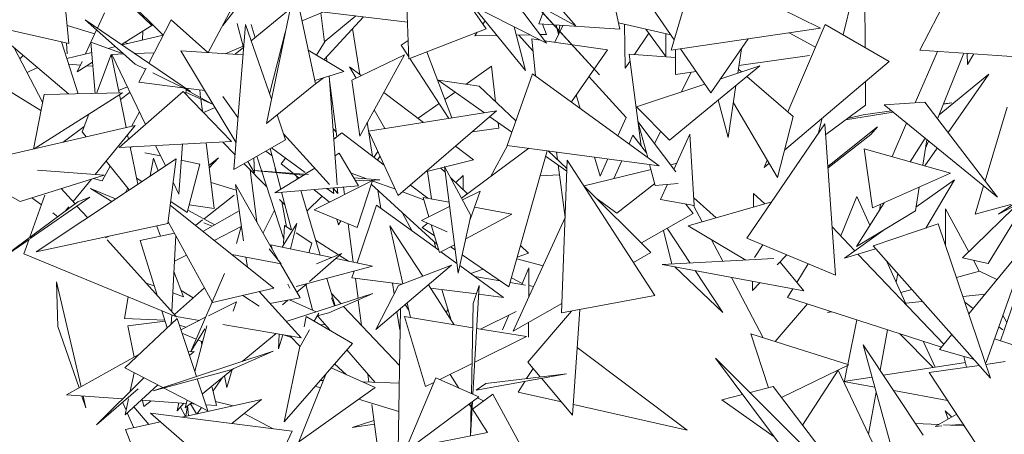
# Model space of a CAD drawing. Header units: millimetres. Extents: x -14485 to 13127, y -18923 to 3272.
# Tile 73 of 119: x 11541 to 11781, y 2137 to 2238. Entities that reach past the tile are written whole.
import ezdxf

# ---------------------------------------------------------------- set-up
doc = ezdxf.new("R2010")
doc.units = ezdxf.units.MM
doc.layers.add('G-IMPT', color=7, linetype='Continuous', lineweight=5)

# ---------------------------------------------------------------- blocks, each defined once
blk = doc.blocks.new('ÁRVORES ORNAMENTAIS - Pequeno e Médio Porte - Ipê-roxo-2865575-CORTE_CALÇADA')
at = {"layer": 'G-IMPT', "color": 253, "true_color": 0xaaaaaa}
for p, q in [((7895.75, 2228.47), (7894.44, 2263.95)), ((7846.85, 2230), (7863.85, 2262.12)), ((7913.39, 2262.74), (7936.43, 2236.56)), ((7942.43, 2258.65), (7947.12, 2235.7)), ((8032.4, 2254), (8020.27, 2230.58)), ((7816.95, 2252.28), (7833.09, 2236.6)), ((8006.04, 2252.14), (8001.57, 2234.35)), ((7913.41, 2249.06), (7936.43, 2236.56)), ((7859.56, 2248.41), (7850.39, 2236.63)), ((7901.24, 2246.58), (7929.25, 2232.3)), ((7973.25, 2247.25), (7996.07, 2235.99)), ((8006.94, 2231.22), (8006.82, 2247.74)), ((7812.82, 2232.25), (7811.59, 2245.43)), ((7861.03, 2212.73), (7867.93, 2246.09)), ((7872.96, 2222.37), (7867.93, 2246.09)), ((7918.97, 2246.04), (7929.25, 2232.3)), ((7960.4, 2233.16), (7952.99, 2243.9)), ((7835.84, 2234.27), (7827.18, 2242.97)), ((7914.55, 2235.81), (7910.38, 2241.92)), ((7942.21, 2224.59), (7926.2, 2242.09)), ((7942.21, 2224.59), (7926.7, 2241.6)), ((7963.02, 2241.94), (7959.65, 2230.63)), ((7821.54, 2239.72), (7819.83, 2236)), ((7866.81, 2240.67), (7857.33, 2232.84)), ((7874.8, 2239.89), (7869.7, 2237.72)), ((7870.35, 2240.42), (7895.42, 2237.47)), ((7875.19, 2232.57), (7874.26, 2239.67)), ((7924.16, 2225.61), (7911.32, 2241.44)), ((7927.41, 2237), (7928.78, 2240.71)), ((7829.04, 2227.19), (7816.86, 2238.03)), ((7816.86, 2238.03), (7842.49, 2220.51)), ((7833.33, 2236.79), (7825.66, 2232.02)), ((7837.77, 2238.03), (7832.35, 2227.45)), ((7832.75, 2237.37), (7833.09, 2236.6)), ((7837.77, 2238.03), (7846.77, 2230)), ((7853.04, 2201.51), (7855.93, 2236.88)), ((7855.44, 2231.28), (7853.92, 2237.07)), ((7862.26, 2218.66), (7855.93, 2236.88)), ((7858.29, 2233.64), (7857.34, 2236.84)), ((7875.09, 2228.29), (7884.68, 2238.73)), ((7875.33, 2232.8), (7882.79, 2238.95)), ((7914.32, 2237.74), (7913.77, 2236.95)), ((7927.41, 2237), (7947.12, 2235.7)), ((7928.3, 2236.94), (7929.25, 2234.44)), ((7931.65, 2236.72), (7932.23, 2234.52)), ((7946.8, 2237.28), (7959.59, 2234.34)), ((7948.5, 2226.23), (7948.31, 2236.93)), ((7997.23, 2236.88), (7988.11, 2215.59)), ((7997.23, 2236.88), (8012.78, 2227.83)), ((7812.81, 2219.93), (7795.11, 2234.95)), ((7812.82, 2232.25), (7795.96, 2236.09)), ((7819.18, 2234.59), (7812.42, 2236.58)), ((7819.63, 2235.57), (7816.93, 2229.7)), ((7830.82, 2233.07), (7830.93, 2235.29)), ((7861.81, 2219.93), (7865.62, 2234.95)), ((7883.8, 2224.63), (7882.04, 2235.85)), ((7914.55, 2235.81), (7895.75, 2228.47)), ((7912.41, 2234.98), (7911.79, 2234.08)), ((7924.16, 2225.61), (7921.39, 2236.3)), ((7925.21, 2234.36), (7921.9, 2234.29)), ((7922.57, 2234.3), (7925.99, 2230.44)), ((7929.25, 2234.44), (7927.67, 2234.41)), ((7931.3, 2232.54), (7933.3, 2236.61)), ((7932.55, 2236.66), (7932.23, 2234.52)), ((7950.73, 2229.56), (7954.21, 2234.75)), ((7958.36, 2229.04), (7953.48, 2235.75)), ((7958.36, 2229.04), (7958.39, 2234.62)), ((7959.65, 2230.63), (7996.07, 2235.99)), ((7994.85, 2231.33), (7988.41, 2234.86)), ((7811.05, 2232.66), (7815.12, 2219.98)), ((7812.32, 2232.37), (7812.42, 2229.7)), ((7825.66, 2229.84), (7818.22, 2232.56)), ((7819.29, 2220.07), (7818.22, 2232.56)), ((7825.88, 2231.87), (7835.83, 2234.28)), ((7827.29, 2232.21), (7826.4, 2232.47)), ((7875.33, 2232.8), (7873.21, 2229.4)), ((7893.87, 2231.83), (7895.58, 2232.96)), ((7917.2, 2234.19), (7911.79, 2234.08)), ((7925.71, 2233.33), (7927.81, 2233.03)), ((7925.71, 2233.33), (7926.59, 2224.34)), ((7928.8, 2232.89), (7944.12, 2230.72)), ((7969.37, 2220.16), (7978.48, 2233.4)), ((7806.44, 2217.88), (7799.56, 2231.17)), ((7812.35, 2228.59), (7818.44, 2230.07)), ((7819.61, 2220.07), (7823.17, 2229.55)), ((7822.41, 2231.03), (7824.23, 2231.47)), ((7825.09, 2220.19), (7823.17, 2229.55)), ((7823.36, 2229.58), (7826.23, 2229.69)), ((7823.36, 2229.58), (7831.54, 2212.51)), ((7828.92, 2229.79), (7833.65, 2229.98)), ((7840.18, 2230.41), (7855.33, 2229.47)), ((7840.18, 2230.41), (7853.59, 2208.2)), ((7855.35, 2231.61), (7850.95, 2229.74)), ((7855.48, 2231.31), (7853.39, 2229.59)), ((7871.22, 2230.59), (7879.88, 2225.44)), ((7893.87, 2231.83), (7895.73, 2228.97)), ((7900.08, 2230.16), (7906.24, 2214.07)), ((7944.12, 2230.72), (7935.35, 2217.98)), ((7949.43, 2229.65), (7952.38, 2207.22)), ((7949.43, 2229.65), (7960.74, 2228.85)), ((7960.72, 2224.65), (7960.74, 2230.79)), ((7969.37, 2220.16), (7961.92, 2230.96)), ((7976.79, 2230.94), (7975.91, 2225)), ((8019.16, 2217.74), (8024.57, 2230.28)), ((8020.27, 2230.58), (8063.68, 2227.58)), ((8024.58, 2213.87), (8031.02, 2229.84)), ((8031.94, 2227.07), (8031.81, 2229.78)), ((8033.41, 2229.67), (8031.94, 2227.07)), ((7801.76, 2229.3), (7800.94, 2228.51)), ((7815.67, 2226.96), (7812.79, 2227.22)), ((7816.08, 2227.86), (7814.92, 2225.33)), ((7818.64, 2227.65), (7814.92, 2225.33)), ((7829.04, 2227.19), (7831.57, 2225.93)), ((7875.77, 2228.09), (7875.67, 2228.91)), ((7881.87, 2223.31), (7894.71, 2229.47)), ((7883.75, 2209.66), (7894.71, 2229.47)), ((7896, 2228.56), (7905.51, 2213.95)), ((7948.5, 2226.23), (7949.65, 2227.95)), ((7976.18, 2226.83), (7993.41, 2229.27)), ((7987.31, 2206.25), (8012.78, 2227.83)), ((7790.42, 2225.44), (7806.06, 2215.89)), ((7802.67, 2225.16), (7805.24, 2226.35)), ((7818.72, 2226.69), (7817.31, 2226.82)), ((7831.7, 2226.19), (7829.95, 2222.76)), ((7833.35, 2225.05), (7842.49, 2220.51)), ((7872.79, 2223.19), (7879.88, 2225.44)), ((7882.86, 2223.79), (7881.29, 2226.5)), ((7881.29, 2226.5), (7884.11, 2224.39)), ((7915.89, 2226.67), (7909.67, 2222.27)), ((7916.89, 2218.01), (7915.89, 2226.67)), ((7919.68, 2207.36), (7925.88, 2224.86)), ((7956.74, 2202.43), (7925.88, 2224.86)), ((7959.28, 2208.65), (7981.25, 2226.78)), ((7960.72, 2224.65), (7965.78, 2225.37)), ((7962.08, 2220.38), (7964.57, 2225.19)), ((7971.74, 2223.61), (7981.25, 2226.78)), ((7976.84, 2225.31), (7976.06, 2225.98)), ((8024.99, 2214.87), (8037.1, 2224.76)), ((8037.1, 2224.76), (8027.16, 2210.49)), ((7829.95, 2222.76), (7840.66, 2221.42)), ((7872.96, 2222.37), (7861.03, 2212.73)), ((7872.96, 2222.42), (7874.97, 2223.88)), ((7876.33, 2224.31), (7878.25, 2197.75)), ((7878.2, 2209.48), (7876.41, 2223.23)), ((7881.87, 2223.31), (7883.75, 2209.66)), ((7902.89, 2223.28), (7914.16, 2215.31)), ((7902.89, 2223.28), (7912.86, 2221.79)), ((7948.68, 2214.22), (7939.62, 2224.18)), ((7951.26, 2216.77), (7967.89, 2222.32)), ((7989.44, 2214.45), (7978.12, 2224.2)), ((8007.04, 2217.2), (8007, 2222.93)), ((7825.91, 2220.21), (7804.43, 2206.52)), ((7806.81, 2219.8), (7825.91, 2220.21)), ((7827.15, 2221.67), (7824.97, 2220.79)), ((7840.72, 2220.56), (7825.13, 2206.89)), ((7825.43, 2218.56), (7827.79, 2220.32)), ((7852.49, 2208.3), (7840.72, 2220.56)), ((7841.28, 2221.34), (7846.01, 2220.75)), ((7841.39, 2219.87), (7841.47, 2221.02)), ((7841.42, 2220.27), (7847.91, 2217.43)), ((7841.46, 2220.91), (7847.91, 2217.43)), ((7844.99, 2219), (7844.76, 2220.91)), ((7889.62, 2220.26), (7899.34, 2212.98)), ((7907, 2220.37), (7904.5, 2218.6)), ((7921.82, 2213.39), (7912.86, 2221.79)), ((7975.47, 2222.01), (7973.59, 2209.31)), ((7806.81, 2219.8), (7804.23, 2206.48)), ((7826.84, 2211.72), (7825.19, 2219.75)), ((7845.4, 2215.69), (7845.03, 2218.69)), ((7854.07, 2214.17), (7850.39, 2219.28)), ((7903.12, 2217.63), (7897.99, 2213.99)), ((7937.51, 2216.41), (7936.54, 2219.7)), ((7971.15, 2218.45), (7973.59, 2209.31)), ((7974.84, 2217.77), (7985.57, 2199.56)), ((8011.57, 2217.26), (8021.51, 2217.88)), ((8039.2, 2194.74), (8021.51, 2217.88)), ((8028.05, 2217.75), (8026.01, 2217.42)), ((8028.05, 2217.75), (8026.03, 2217.48)), ((7830.07, 2215.57), (7828.16, 2212.02)), ((7848.49, 2216.64), (7845.71, 2215.37)), ((7885.91, 2210.87), (7917.08, 2215.77)), ((7889.92, 2211.5), (7887.3, 2216.06)), ((7893.15, 2195.15), (7917.08, 2215.77)), ((7959.28, 2208.65), (7951.26, 2216.77)), ((8007.04, 2217.2), (7997.34, 2210.07)), ((8013.78, 2215.46), (8002.13, 2213.59)), ((8013.38, 2215.79), (8006.44, 2214.86)), ((8011.57, 2217.26), (8039.2, 2194.74)), ((8036.17, 2198.7), (8041.58, 2216.73)), ((7816.1, 2210.72), (7817.7, 2214.98)), ((7865.7, 2208.74), (7863.6, 2214.8)), ((7886.91, 2204.69), (7885.61, 2213.02)), ((7915.47, 2214.38), (7920.83, 2210.59)), ((7917.64, 2211.59), (7917.48, 2212.96)), ((7946.7, 2209.73), (7948.68, 2214.22)), ((7951.58, 2213.21), (7960.78, 2200.95)), ((7951.58, 2213.21), (7953.95, 2204.46)), ((7989.44, 2214.45), (7985.57, 2199.56)), ((7996.48, 2214.02), (7995.52, 2210.2)), ((8002.61, 2213.94), (8006.44, 2214.86)), ((8013.51, 2204.65), (8017.03, 2212.81)), ((7791.51, 2203.53), (7829.03, 2212.23)), ((7811.44, 2208.15), (7816.57, 2211.97)), ((7816.1, 2210.72), (7817.12, 2209.47)), ((7829.03, 2212.23), (7819.28, 2200.27)), ((7877.26, 2211.43), (7878.04, 2210.71)), ((7879.39, 2210.42), (7877.44, 2208.89)), ((7879.39, 2210.42), (7889.75, 2202.54)), ((7885.91, 2210.87), (7893.15, 2195.15)), ((7917.64, 2211.59), (7911.19, 2210.69)), ((7955.59, 2207.86), (7957.13, 2210.83)), ((7978.14, 2184.76), (7997.16, 2212.61)), ((7997.16, 2212.61), (7999.72, 2175.73)), ((8009.93, 2211.91), (7997.88, 2202.23)), ((8009.93, 2211.91), (8008.35, 2210.05)), ((7852.49, 2208.3), (7825.13, 2206.89)), ((7827.42, 2208.9), (7827.2, 2209.98)), ((7848.3, 2191.99), (7846.34, 2207.99)), ((7853.34, 2205.19), (7850.39, 2208.17)), ((7853.04, 2201.51), (7865.7, 2208.74)), ((7865.2, 2210.17), (7876.41, 2197.85)), ((7949.44, 2207.74), (7950.36, 2209.84)), ((7953.65, 2205.57), (7950.36, 2209.84)), ((7960.36, 2201.5), (7964.19, 2210.13)), ((7965.29, 2192.72), (7964.19, 2210.13)), ((7997.91, 2201.87), (8008.35, 2210.05)), ((8021.55, 2209.12), (8017.93, 2203.4)), ((8022.02, 2208.74), (8021.01, 2202.52)), ((8021.69, 2206.69), (8022.39, 2208.44)), ((7829.68, 2197.92), (7827.8, 2207.03)), ((7828.56, 2207.07), (7827.84, 2206.83)), ((7835.23, 2204.79), (7831.42, 2205.58)), ((7834.01, 2207.35), (7836.39, 2202.38)), ((7839.71, 2195.45), (7840.55, 2207.69)), ((7860.86, 2205.98), (7862.35, 2204.91)), ((7864.51, 2196.68), (7861.92, 2206.58)), ((7862.25, 2206.77), (7870.49, 2200.73)), ((7887.21, 2204.46), (7888.21, 2205.87)), ((7907.1, 2207.17), (7911.49, 2203.88)), ((7908.59, 2194.51), (7924.96, 2206.66)), ((7915.62, 2199.73), (7919.77, 2207.35)), ((7919.68, 2207.36), (7956.74, 2202.43)), ((7929.42, 2206.07), (7920.11, 2172.9)), ((7934.27, 2201.72), (7929.67, 2206.03)), ((7931.93, 2203.92), (7931.69, 2205.76)), ((8008.78, 2192.14), (8006.75, 2206.57)), ((8006.75, 2206.57), (8027.79, 2200.59)), ((8024.52, 2206.7), (8021.51, 2202.38)), ((7839.01, 2204.12), (7804.89, 2181.45)), ((7821.94, 2203.53), (7827.6, 2196.54)), ((7833.48, 2204.3), (7832.69, 2199.92)), ((7834.61, 2201.2), (7833.48, 2204.3)), ((7839.01, 2204.12), (7837.03, 2188.29)), ((7844.83, 2202.8), (7840.28, 2203.74)), ((7847.01, 2202.47), (7849.37, 2204.33)), ((7847.08, 2201.92), (7849.37, 2204.33)), ((7856.45, 2203.46), (7858.11, 2200.72)), ((7857.99, 2204.34), (7858.11, 2200.72)), ((7858.65, 2204.72), (7865.27, 2184.48)), ((7864.62, 2202.86), (7865.69, 2204.25)), ((7877.73, 2204.86), (7878.76, 2205.49)), ((7883.46, 2197.55), (7878.76, 2205.49)), ((7888.1, 2203.79), (7888.71, 2204.79)), ((7899.81, 2200.89), (7911.49, 2203.88)), ((7929.05, 2204.78), (7934.25, 2201.1)), ((7934.35, 2203.74), (7932.91, 2166.52)), ((7955.68, 2170.79), (7934.35, 2203.74)), ((7942.34, 2199.89), (7940.99, 2204.53)), ((7942.34, 2199.89), (7944.2, 2204.1)), ((7945.72, 2199.27), (7947.64, 2203.64)), ((7983.07, 2203.81), (7982.3, 2202.01)), ((7801, 2193.68), (7784.82, 2202.83)), ((7805.22, 2201.31), (7821.45, 2200.11)), ((7822.91, 2202.32), (7820.97, 2198.74)), ((7841.73, 2190.98), (7844.83, 2202.8)), ((7861.05, 2197.38), (7855.55, 2202.94)), ((7857.04, 2201.44), (7858.68, 2188.69)), ((7871.25, 2200.25), (7857.99, 2201.23)), ((7857.99, 2201.23), (7870.03, 2200.1)), ((7863.19, 2201.73), (7863.39, 2200.68)), ((7864.62, 2202.86), (7867.59, 2200.52)), ((7870.39, 2200.32), (7872.81, 2201.81)), ((7901.24, 2194.31), (7900.28, 2200.99)), ((7904.63, 2200.78), (7903.53, 2201.84)), ((7910.88, 2190.25), (7904.45, 2202.22)), ((7907.72, 2176.2), (7904.45, 2202.22)), ((7933.8, 2189.76), (7932.1, 2202.62)), ((7938.45, 2197.49), (7954.76, 2201.48)), ((7954.41, 2202.74), (7955.8, 2197.61)), ((7959.59, 2202.66), (7961.04, 2203.02)), ((7982.3, 2202.01), (7983.52, 2203.04)), ((8039.98, 2159.68), (8054.31, 2201.89)), ((7801, 2193.68), (7821.45, 2200.11)), ((7818.35, 2199.13), (7813.88, 2193.65)), ((7818.81, 2199.28), (7820.97, 2198.74)), ((7830.64, 2198.56), (7829.37, 2199.42)), ((7838.29, 2198.4), (7839.71, 2195.45)), ((7847.52, 2198.31), (7853.65, 2196.47)), ((7863.06, 2195.79), (7870.36, 2200.3)), ((7867.87, 2200.3), (7868.96, 2199.44)), ((7868.55, 2199.18), (7868.33, 2199.94)), ((7886.86, 2198.78), (7872.65, 2191.64)), ((7885.49, 2199.2), (7881.66, 2200.6)), ((7888.65, 2198.97), (7882.35, 2199.43)), ((7882.66, 2198.91), (7884.77, 2198.71)), ((7886.86, 2198.78), (7883.11, 2187.36)), ((7888.65, 2198.97), (7884.77, 2198.71)), ((7892.45, 2196.66), (7886.52, 2198.83)), ((7910.01, 2195.56), (7905.87, 2199.58)), ((7909.01, 2200.03), (7907.18, 2198.3)), ((7909.01, 2200.03), (7908.99, 2196.54)), ((7932.43, 2200.16), (7927.69, 2199.92)), ((8008.78, 2192.14), (8027.79, 2200.59)), ((8019.34, 2192.29), (8028.74, 2199)), ((8028.74, 2199), (8021.74, 2187.19)), ((7811.02, 2196.83), (7814.37, 2193.1)), ((7823.34, 2193.71), (7818.17, 2196.87)), ((7818.17, 2196.87), (7824.27, 2194.33)), ((7826.66, 2195.91), (7827.24, 2196.99)), ((7864.24, 2178.93), (7853.45, 2197.86)), ((7855.44, 2184.1), (7853.45, 2197.86)), ((7863.06, 2195.79), (7883.46, 2197.55)), ((7867.11, 2186.75), (7864.71, 2195.93)), ((7874.09, 2180.6), (7869.4, 2196.34)), ((7872.55, 2196.61), (7876.43, 2193.54)), ((7875.75, 2196.89), (7877.49, 2195.61)), ((7877.18, 2197.01), (7878.4, 2195.67)), ((7877.29, 2196.88), (7877.49, 2195.61)), ((7878.29, 2197.11), (7878.4, 2195.67)), ((7880.05, 2195.36), (7879.8, 2197.24)), ((7902.6, 2183.19), (7886.57, 2197.9)), ((7888.88, 2192.08), (7888.21, 2196.4)), ((7899.38, 2194.13), (7894.17, 2196.03)), ((7896.1, 2197.7), (7900.33, 2194.48)), ((7913.09, 2196.25), (7909.01, 2194.19)), ((7913.09, 2196.25), (7910.67, 2189.33)), ((7954.75, 2181.24), (7938.31, 2197.63)), ((7946.39, 2190.85), (7955.68, 2198.07)), ((7961.34, 2198.12), (7955.8, 2197.61)), ((7957.11, 2194.15), (7958.76, 2197.88)), ((8020.14, 2197.19), (8019.19, 2191.39)), ((8048.16, 2196.99), (8030.66, 2179.94)), ((8033.73, 2190.57), (8035.81, 2197.5)), ((8048.16, 2196.99), (8036.96, 2178.56)), ((7815.05, 2193.6), (7793.87, 2177.98)), ((7806.99, 2195.23), (7803.35, 2184.97)), ((7817.95, 2194.75), (7803.43, 2184.64)), ((7803.85, 2194.57), (7806.16, 2192.9)), ((7817.95, 2194.75), (7815.05, 2193.6)), ((7841.73, 2190.98), (7837.71, 2193.73)), ((7845.81, 2189.44), (7853.16, 2195.23)), ((7865.51, 2192.87), (7864.2, 2194.19)), ((7864.74, 2193.64), (7865.93, 2187.51)), ((7870.89, 2191.34), (7874.61, 2194.98)), ((7905.55, 2193.49), (7899.21, 2194.69)), ((7900.61, 2189.95), (7899.21, 2194.69)), ((7941.43, 2194.52), (7946.39, 2190.85)), ((7957.11, 2194.15), (7965.29, 2192.72)), ((7984.2, 2193.64), (7963.8, 2187.73)), ((7970.62, 2189.7), (7965.17, 2194.57)), ((7979.73, 2192.35), (7979.77, 2195.68)), ((7979.77, 2195.68), (7982.49, 2193.15)), ((8004.94, 2194.89), (8001, 2185.3)), ((8004.94, 2194.89), (8008.13, 2187.91)), ((8039.43, 2190.56), (8046.27, 2195.23)), ((7812.85, 2192.39), (7812, 2191.35)), ((7814.84, 2192.58), (7817.38, 2189.75)), ((7837.59, 2192.79), (7862.86, 2172.52)), ((7841.89, 2191.57), (7848.43, 2188.03)), ((7842.23, 2192.86), (7848.3, 2191.99)), ((7845.56, 2186.4), (7854.38, 2191.42)), ((7862.95, 2191.58), (7860.2, 2186.01)), ((7872.65, 2191.64), (7883.11, 2187.36)), ((7883.11, 2178.71), (7887.89, 2192.81)), ((7903.01, 2181.8), (7887.89, 2192.81)), ((7905.67, 2192.51), (7898.79, 2189.04)), ((7920.83, 2190.57), (7911.71, 2192.31)), ((7965.03, 2190.79), (7963.27, 2193.07)), ((7965.11, 2192.75), (7967.23, 2188.72)), ((8011.6, 2193.39), (8004.85, 2182.73)), ((8004.85, 2182.73), (8019.19, 2191.39)), ((8010.42, 2191.53), (8010.72, 2193)), ((8026.53, 2183.04), (8026.56, 2191.91)), ((8026.56, 2191.91), (8032.2, 2181.45)), ((8033.73, 2190.57), (8042.49, 2192.96)), ((8044.14, 2193.08), (8039.43, 2190.56)), ((7808.93, 2190.89), (7810.16, 2189.99)), ((7847.83, 2169.2), (7837.09, 2188.76)), ((7843.77, 2187.84), (7845.48, 2189.18)), ((7878.59, 2188), (7878.18, 2189.38)), ((7878.59, 2188), (7879.18, 2188.97)), ((7894.22, 2190.86), (7896.57, 2186.49)), ((7898.79, 2189.04), (7905.1, 2186.3)), ((7910.88, 2190.25), (7907.72, 2176.2)), ((7920.83, 2190.57), (7909.61, 2184.62)), ((7921.16, 2162.08), (7933.81, 2189.77)), ((7965.03, 2190.79), (7952.41, 2183.57)), ((7804.89, 2181.45), (7837.03, 2188.29)), ((7834.28, 2187.71), (7835.23, 2185.2)), ((7845.77, 2188.51), (7847.76, 2187.65)), ((7848.32, 2184.18), (7854.83, 2187.59)), ((7853.73, 2183.43), (7854.83, 2187.59)), ((7868.42, 2188.29), (7864.85, 2182.52)), ((7865.21, 2183.42), (7865.43, 2187.82)), ((7867.07, 2186.77), (7865.43, 2187.82)), ((7868.42, 2188.29), (7866.85, 2182.11)), ((7882.19, 2178.9), (7880.97, 2188.24)), ((7899.12, 2175.46), (7891.11, 2187.78)), ((7891.11, 2187.78), (7894.28, 2173.61)), ((7898.97, 2187.36), (7900.33, 2188.37)), ((7898.97, 2187.36), (7901.97, 2185.31)), ((7903.18, 2181.21), (7901.18, 2188)), ((7959.84, 2178.44), (7957.8, 2186.65)), ((7958.71, 2187.17), (7964.29, 2178.68)), ((7963.8, 2187.73), (7977.88, 2179.4)), ((7998.91, 2187.5), (8004.45, 2181.67)), ((8001.9, 2179.85), (8011.9, 2186.99)), ((8024.79, 2188.22), (8008.87, 2182.86)), ((8024.79, 2188.22), (8037.48, 2150.58)), ((7803.16, 2184.46), (7793.87, 2177.98)), ((7803.17, 2184.47), (7801.92, 2180.95)), ((7822.67, 2185.24), (7821.83, 2184.8)), ((7822.24, 2184.35), (7839.14, 2165.56)), ((7830.25, 2184.14), (7838.64, 2185.93)), ((7830.25, 2184.14), (7834.36, 2170.87)), ((7838.92, 2185.42), (7837.97, 2166.85)), ((7872.11, 2183.55), (7868.26, 2186.01)), ((7872.99, 2184.26), (7878.61, 2180.69)), ((7969.54, 2184.34), (7972.3, 2179.11)), ((7978.14, 2184.76), (7999.72, 2175.73)), ((8032.2, 2166.26), (8047.03, 2184.34)), ((8047.03, 2184.34), (8036.42, 2154.38)), ((7861.72, 2182.16), (7864.6, 2178.47)), ((7862.44, 2182.25), (7862.06, 2183.11)), ((7862.06, 2183.11), (7876.95, 2180)), ((7872.11, 2183.55), (7871.36, 2181.17)), ((7901.9, 2183.82), (7902.33, 2182.29)), ((7906.85, 2183.15), (7903.18, 2181.21)), ((7905.88, 2182.64), (7907.01, 2181.87)), ((7924.88, 2181.1), (7922.94, 2182.99)), ((7982, 2183.15), (7979.99, 2180.02)), ((8001.9, 2179.85), (8009.48, 2182.18)), ((8037.48, 2150.58), (8008.87, 2182.86)), ((7839.14, 2165.56), (7801.92, 2180.95)), ((7838.6, 2179.1), (7841.55, 2180.64)), ((7852.63, 2180.73), (7864.6, 2178.47)), ((7856.37, 2177.73), (7856.03, 2180.09)), ((7871.5, 2174.2), (7879.31, 2180.98)), ((7873.23, 2178.46), (7879.31, 2180.98)), ((7877.94, 2179.79), (7886.9, 2177.92)), ((7878.82, 2180.55), (7881.02, 2179.15)), ((7907.42, 2178.58), (7903.55, 2181.4)), ((7908.73, 2180.69), (7920.11, 2172.9)), ((7922.02, 2179.7), (7928.44, 2178.02)), ((7924.88, 2181.1), (7922.13, 2180.12)), ((7954.75, 2181.24), (7950.49, 2178.81)), ((7984.69, 2179.76), (7957.48, 2178.32)), ((7985.52, 2178.23), (7987.9, 2180.68)), ((8005.28, 2180.79), (8026.13, 2158.86)), ((8012.12, 2179.2), (8017.06, 2168.4)), ((8030.66, 2179.94), (8036.96, 2178.56)), ((8033.33, 2179.36), (8034.77, 2176.69)), ((7869.24, 2170.17), (7864.49, 2178.49)), ((7868.26, 2172.92), (7886.9, 2177.92)), ((7881.86, 2175.05), (7882.43, 2176.72)), ((7887.68, 2162.47), (7906.11, 2178.14)), ((7893.19, 2173.19), (7906.11, 2178.14)), ((7918.79, 2170.3), (7908.14, 2178.06)), ((7913.87, 2177.17), (7910.84, 2176.09)), ((7923.26, 2173.47), (7924.96, 2177.5)), ((7924.94, 2170.36), (7924.96, 2177.5)), ((7957.48, 2178.32), (7991.97, 2171.9)), ((7960.53, 2177.75), (7972.23, 2166.59)), ((7965.5, 2176.83), (7972.23, 2166.59)), ((7986.21, 2178.93), (7991.97, 2171.9)), ((7993.1, 2178.51), (7990.3, 2173.94)), ((8029.19, 2175.18), (8034.83, 2176.71)), ((8039.07, 2174.64), (8034.83, 2176.71)), ((7838.47, 2176.61), (7840.8, 2170.47)), ((7850.81, 2176.1), (7842.61, 2157.12)), ((7877.76, 2168.25), (7875.77, 2174.94)), ((7881.86, 2175.05), (7893.97, 2173.49)), ((7883.35, 2170.05), (7882.71, 2174.94)), ((7918.01, 2174.34), (7911.85, 2175.36)), ((7923.36, 2173.71), (7920.73, 2175.11)), ((7974.37, 2175.18), (7982.12, 2160.46)), ((8014.5, 2174), (8014.88, 2176.09)), ((7809.84, 2174.09), (7810.18, 2163.23)), ((7809.84, 2174.09), (7815.83, 2148.49)), ((7833.67, 2173.09), (7831.72, 2173.81)), ((7838.65, 2166.11), (7845.93, 2172.66)), ((7843.2, 2170.2), (7840.23, 2171.98)), ((7847.9, 2169.09), (7862.86, 2172.52)), ((7866.72, 2172.51), (7866.25, 2173.56)), ((7868.45, 2171.55), (7870.83, 2173.61)), ((7872.22, 2167.28), (7870.61, 2173.42)), ((7887.68, 2162.47), (7893.19, 2173.19)), ((7892.15, 2171.18), (7891.75, 2173.78)), ((7906.8, 2163.64), (7900.49, 2173.35)), ((7900.98, 2172.59), (7912.2, 2171.15)), ((7906.08, 2164.75), (7903.8, 2172.23)), ((7912.85, 2173.21), (7911.36, 2146.66)), ((7911.45, 2168.77), (7912.85, 2173.21)), ((7924.18, 2173.32), (7920.4, 2173.94)), ((7926.15, 2172.99), (7924.95, 2173.19)), ((7979.5, 2172.02), (7979.53, 2174.22)), ((7979.5, 2172.02), (7981.31, 2173.88)), ((7989.35, 2172.39), (7988.04, 2170.24)), ((8015.64, 2171.5), (8018.3, 2172.22)), ((7827.35, 2170.43), (7826.39, 2165.13)), ((7840.8, 2170.47), (7838.21, 2171.42)), ((7855.31, 2170.79), (7859.27, 2168.15)), ((7869.47, 2160.44), (7859.25, 2171.7)), ((7869.24, 2170.17), (7861.84, 2168.84)), ((7864.97, 2168.52), (7866.25, 2169.63)), ((7886.99, 2171.23), (7865.87, 2164.4)), ((7873.14, 2166.75), (7866.66, 2169.71)), ((7886.99, 2171.23), (7876.26, 2166.53)), ((7879.23, 2168.72), (7876.88, 2171.21)), ((7876.89, 2170.19), (7877.65, 2168.21)), ((7884.21, 2163.46), (7883.4, 2169.66)), ((7912.73, 2171.08), (7918.79, 2170.3)), ((7955.68, 2170.79), (7932.91, 2166.52)), ((8025.58, 2158.19), (7988.04, 2170.24)), ((8036.17, 2171.1), (8030.77, 2170.48)), ((7853.71, 2169.22), (7846.93, 2165.81)), ((7853.71, 2169.22), (7852.95, 2166.98)), ((7893.47, 2153.67), (7879.83, 2168.1)), ((7893.71, 2167.6), (7893.1, 2132.99)), ((7895.71, 2167.22), (7894.85, 2168.56)), ((7895.32, 2168.96), (7896.12, 2165.38)), ((7904.84, 2166.65), (7905.28, 2167.39)), ((7911.45, 2168.77), (7911, 2146.81)), ((7933, 2168.83), (7921.16, 2162.08)), ((7937.43, 2167.37), (7935.65, 2141.6)), ((7992.87, 2168.69), (7985.02, 2159.55)), ((8020.87, 2169.33), (8016.85, 2168.86)), ((8031.22, 2169.15), (8033.31, 2167.62)), ((7836.27, 2164.72), (7826.39, 2165.13)), ((7826.54, 2153.08), (7839.23, 2165.16)), ((7835.55, 2167.04), (7836.83, 2162.88)), ((7837.93, 2166.06), (7837.82, 2163.82)), ((7839.03, 2165.68), (7844.72, 2164.7)), ((7843.98, 2151.02), (7839.23, 2165.16)), ((7846.21, 2165.45), (7840.16, 2162.4)), ((7870.72, 2165.62), (7870.19, 2163.11)), ((7881.99, 2159.04), (7870.72, 2165.62)), ((7872.67, 2164.48), (7873.78, 2166.46)), ((7873.42, 2165.82), (7876.26, 2166.53)), ((7876.46, 2162.36), (7873.47, 2165.83)), ((7893.53, 2162.36), (7892.83, 2166.85)), ((7899.82, 2148.53), (7894.65, 2165.62)), ((7911.33, 2162.9), (7894.65, 2165.62)), ((7913.23, 2162.59), (7921.9, 2166.86)), ((7918.56, 2162.36), (7920.08, 2165.97)), ((7935.37, 2166.98), (7924.75, 2154.49)), ((7997.77, 2166.65), (7998.55, 2166.87)), ((7998.83, 2166.78), (7997.77, 2166.65)), ((8002.72, 2153.97), (8004.94, 2164.81)), ((8040.54, 2166), (8041.51, 2164.2)), ((7810.18, 2163.23), (7815.35, 2148.23)), ((7827.23, 2163.36), (7836.34, 2164.49)), ((7828.75, 2155.71), (7827.23, 2163.36)), ((7841.49, 2163.07), (7839.78, 2163.52)), ((7842.61, 2157.12), (7845.99, 2162.67)), ((7846.5, 2163.4), (7843.56, 2152.26)), ((7850.39, 2163.72), (7869.47, 2160.44)), ((7869.22, 2158.31), (7871.49, 2162.36)), ((7874.22, 2163.57), (7875.34, 2163.66)), ((7924.42, 2160.77), (7912.26, 2162.75)), ((7924.92, 2160.62), (7924.93, 2164.23)), ((8010.62, 2152.54), (8012.41, 2162.42)), ((8039.5, 2163.09), (8040.49, 2162.36)), ((7840.42, 2161.61), (7843.91, 2160.14)), ((7844.34, 2159.96), (7845.47, 2159.49)), ((7855.11, 2154.7), (7863.43, 2161.48)), ((7863.93, 2157.73), (7864.11, 2161.36)), ((7865.03, 2161.2), (7863.93, 2157.73)), ((7866.9, 2160.6), (7865.2, 2161.17)), ((7869.22, 2158.31), (7866.69, 2160.91)), ((7911.79, 2154.49), (7924.42, 2160.77)), ((8003, 2153.88), (7979.12, 2161.41)), ((7979.12, 2161.41), (7983.4, 2148.26)), ((8023.56, 2153.18), (8015.41, 2161.45)), ((8025.06, 2157.56), (8028.06, 2161.21)), ((8052.2, 2155.74), (8038.47, 2160.16)), ((7845.08, 2159.65), (7845.28, 2158.79)), ((7881.99, 2159.04), (7865.31, 2139.97)), ((7869.18, 2158.31), (7865.31, 2139.97)), ((7887.51, 2149.57), (7880.65, 2157.51)), ((7963.54, 2137.95), (7936.79, 2158.11)), ((8015.18, 2126.98), (8006.49, 2158.76)), ((8006.49, 2158.76), (8021.12, 2136.71)), ((8021.07, 2159.63), (8023.99, 2153.25)), ((8025.06, 2157.56), (8033.35, 2155.24)), ((7829.74, 2156.26), (7812.27, 2146.51)), ((7862.67, 2157.2), (7833.43, 2147.54)), ((7841.95, 2157.06), (7843.37, 2157.11)), ((7842.28, 2156.09), (7843.37, 2157.11)), ((7862.67, 2157.2), (7852.31, 2152.67)), ((7997.64, 2128.37), (7970.46, 2155.48)), ((7970.46, 2155.48), (7987.91, 2132.08)), ((8030.98, 2155.91), (8031.68, 2153.28)), ((7826.54, 2153.08), (7835.79, 2148.32)), ((7845.4, 2146.79), (7852.97, 2152.95)), ((7876.78, 2153.08), (7887.49, 2148.35)), ((7880.5, 2151.44), (7877.65, 2154.07)), ((7903.25, 2150.24), (7911.15, 2154.17)), ((7924.45, 2150.5), (7926.02, 2152.98)), ((7927.78, 2150.91), (7924.75, 2154.49)), ((8003, 2153.88), (7986.59, 2145.87)), ((8001.81, 2149.54), (8002.67, 2153.72)), ((8031.38, 2154.39), (8011.43, 2151.31)), ((8022.59, 2151.97), (8034.71, 2153.72)), ((8036.35, 2153.95), (8041.12, 2154.64)), ((7819.64, 2139.24), (7831.15, 2150.71)), ((7828.81, 2151.91), (7827.83, 2147.4)), ((7833.43, 2147.54), (7852.31, 2152.67)), ((7846.78, 2142.67), (7844.17, 2150.46)), ((7848.01, 2147.47), (7850.31, 2150.79)), ((7850.81, 2151.2), (7851.4, 2148.32)), ((7852.64, 2152.68), (7851.4, 2148.32)), ((7875.62, 2151.75), (7868.92, 2135.07)), ((7886.01, 2149.62), (7885.76, 2151.6)), ((7902.3, 2150.66), (7894.71, 2132.53)), ((7902.3, 2150.66), (7912.8, 2146.02)), ((7907.94, 2148.17), (7905.8, 2151.51)), ((7912.18, 2147.65), (7934.18, 2151.68)), ((7914.51, 2149.3), (7934.18, 2151.68)), ((7935.65, 2141.6), (7928.07, 2150.56)), ((7991.7, 2139.17), (8000.39, 2152.54)), ((8008.69, 2135.04), (8000.39, 2152.54)), ((8008.65, 2150.88), (8001.68, 2149.81)), ((8022.59, 2151.97), (8042.63, 2121.55)), ((7819.64, 2139.24), (7829.79, 2148)), ((7826.59, 2141.63), (7834.54, 2148.96)), ((7835.97, 2148.23), (7846.78, 2142.67)), ((7847.72, 2148.67), (7848.86, 2143.92)), ((7868.92, 2135.07), (7887.49, 2148.35)), ((7872.87, 2148.61), (7874.2, 2148.21)), ((7874.92, 2150.02), (7874.13, 2150.05)), ((7893.39, 2149.36), (7884.49, 2149.67)), ((7899.82, 2148.53), (7901.83, 2149.53)), ((7912.18, 2147.65), (7914.51, 2149.3)), ((7922.34, 2147.21), (7924.01, 2149.81)), ((7984.53, 2148.56), (7978.89, 2147.07)), ((7984.53, 2148.56), (8001.09, 2126.86)), ((8001.68, 2149.81), (8009.32, 2148.41)), ((7825.97, 2145.54), (7812.27, 2146.51)), ((7816.04, 2146.24), (7817.02, 2143.37)), ((7816.36, 2146.22), (7817.02, 2143.37)), ((7827.43, 2145.53), (7826.59, 2141.63)), ((7894.71, 2132.53), (7912.8, 2146.02)), ((7916.17, 2146.69), (7911.21, 2143.07)), ((7912.49, 2145.79), (7913.89, 2145.03)), ((7927.75, 2125.54), (7916.17, 2146.69)), ((7922.34, 2147.21), (7932.92, 2144.83)), ((7977.08, 2146.6), (7972.06, 2145.28)), ((8007.8, 2136.92), (8009.65, 2147.2)), ((8013.91, 2147.58), (8027.06, 2145.18)), ((7826.83, 2142.76), (7825.98, 2144.71)), ((7828.69, 2143.57), (7832.35, 2139.3)), ((7841.51, 2144.44), (7830.48, 2145.22)), ((7831.14, 2143.69), (7830.84, 2145.19)), ((7831.14, 2143.69), (7832.93, 2145.05)), ((7839.67, 2144.57), (7839.26, 2142.6)), ((7840.9, 2144.48), (7839.26, 2142.6)), ((7840.04, 2143.5), (7841.27, 2141.28)), ((7840.46, 2141.1), (7859.82, 2145.4)), ((7841.73, 2145.27), (7841.23, 2143.39)), ((7841.23, 2143.39), (7842.84, 2144.7)), ((7841.78, 2143.83), (7841.4, 2141.31)), ((7841.78, 2143.84), (7842.06, 2141.46)), ((7843.64, 2144.29), (7842.44, 2144.38)), ((7843.95, 2141.88), (7842.49, 2144.37)), ((7844.15, 2141.92), (7845.23, 2143.47)), ((7848.86, 2143.92), (7846.31, 2144.1)), ((7848.62, 2144.91), (7852.88, 2143.86)), ((7852.55, 2139.54), (7859.82, 2145.4)), ((7883.43, 2145.44), (7893.27, 2142.49)), ((7888.08, 2133.83), (7886.73, 2144.15)), ((7910.93, 2143.51), (7910.45, 2144.27)), ((7911.25, 2144.87), (7910.79, 2136.56)), ((7910.96, 2144.65), (7910.79, 2136.56)), ((7914.9, 2137.32), (7911.16, 2143.16)), ((7935.83, 2144.18), (7963.54, 2137.95)), ((7984.78, 2136.28), (7972.06, 2145.28)), ((7828.7, 2138.49), (7827.11, 2142.11)), ((7858.66, 2119.53), (7832.75, 2142.1)), ((7867.31, 2137.63), (7832.75, 2142.1)), ((7862.7, 2138.22), (7855.59, 2141.99)), ((8029.16, 2141.7), (8024.02, 2138.81)), ((8027.19, 2140.59), (8026.45, 2142.6)), ((8028.12, 2141.11), (8026.45, 2142.6)), ((7826.65, 2138.04), (7835.23, 2139.94)), ((7887.24, 2140.25), (7881.9, 2138.54)), ((7887.35, 2139.35), (7881.9, 2138.54)), ((8019.22, 2139.58), (8024.89, 2139.3)), ((8024.02, 2138.81), (8025.64, 2138.95)), ((8026.03, 2139.25), (8031.13, 2139)), ((8027.97, 2139.16), (8030.87, 2139.41)), ((7832.53, 2123.38), (7826.65, 2138.04)), ((7858.66, 2119.53), (7867.31, 2137.63)), ((7914.9, 2137.32), (7896.13, 2133.59))]:
    blk.add_line(p, q, dxfattribs=at)

msp = doc.modelspace()

# ---------------------------------------------------------------- block references
at = {"layer": 'G-IMPT', "color": 253, "true_color": 0xaaaaaa}
msp.add_blockref('ÁRVORES ORNAMENTAIS - Pequeno e Médio Porte - Ipê-roxo-2865575-CORTE_CALÇADA', (3740.319, 0), dxfattribs=at)

doc.saveas('drawing.dxf')
